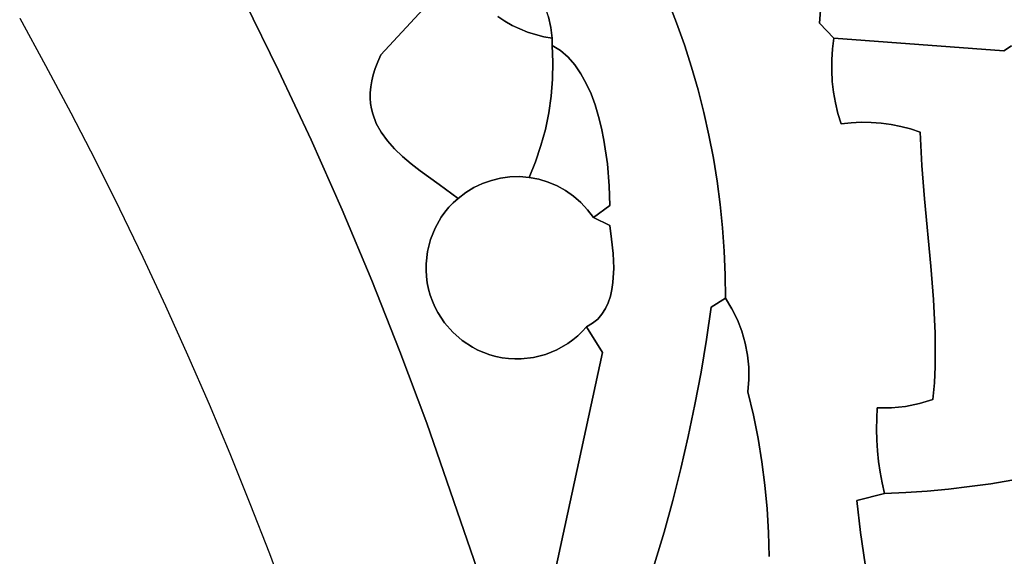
# Model space of a CAD drawing. Header units: inches. Extents: x 37.2 to 70.6, y 17.4 to 61.6.
# Tile 13 of 78: x 41.5 to 45.9, y 41.8 to 44.2. Entities that reach past the tile are written whole.
import ezdxf

# ---------------------------------------------------------------- set-up
doc = ezdxf.new("R2010")
doc.units = ezdxf.units.IN
doc.layers.add('SURFACES_FOR_SKETCHUP', color=7, linetype='Continuous')

msp = doc.modelspace()

# ---------------------------------------------------------------- linework, layer by layer
at = {"layer": 'SURFACES_FOR_SKETCHUP'}
for points, invisible_edges in [([(41.6176, 43.991), (42.3549, 44.5823), (41.5014, 44.2028)], 3), ([(42.3549, 44.5823), (41.6176, 43.991), (42.5127, 44.2767)], 3), ([(45.1185, 44.464), (45.1047, 44.3222), (45.9212, 44.0571)], 10), ([(45.9212, 44.0571), (46.044, 44.3263), (45.1185, 44.464)], 11), ([(43.8873, 44.1619), (44.3726, 44.3774), (43.8768, 44.2088)], 3), ([(44.3726, 44.3774), (43.8873, 44.1619), (44.4137, 44.2802)], 3), ([(43.6803, 44.1899), (43.8171, 44.3416), (43.6488, 44.2109)], 3), ([(43.8171, 44.3416), (43.6803, 44.1899), (43.8412, 44.2986)], 3), ([(44.4517, 44.182), (45.1047, 44.3222), (44.4137, 44.2802)], 3), ([(45.1047, 44.3222), (44.4517, 44.182), (45.0935, 44.1802)], 3), ([(45.0935, 44.1802), (45.1584, 44.1136), (45.1047, 44.3222)], 2), ([(45.1584, 44.1136), (45.9212, 44.0571), (45.1047, 44.3222)], 10), ([(45.9212, 44.0571), (46.0304, 44.1699), (46.044, 44.3263)], 11), ([(41.731, 43.7778), (42.5127, 44.2767), (41.6176, 43.991)], 3), ([(42.5127, 44.2767), (41.731, 43.7778), (42.6643, 43.9682)], 3), ([(42.6643, 43.9682), (43.1237, 44.0388), (42.5127, 44.2767)], 3), ([(43.313, 44.2434), (42.5127, 44.2767), (43.1237, 44.0388)], 3), ([(43.7131, 44.1711), (43.8412, 44.2986), (43.6803, 44.1899)], 3), ([(43.7471, 44.1547), (43.8412, 44.2986), (43.7131, 44.1711)], 3), ([(43.8412, 44.2986), (43.7471, 44.1547), (43.8613, 44.2543)], 3), ([(43.9641, 44.0282), (44.4137, 44.2802), (43.8873, 44.1619)], 11), ([(43.9947, 43.9933), (44.4137, 44.2802), (43.9641, 44.0282)], 3), ([(44.4137, 44.2802), (43.9947, 43.9933), (44.4517, 44.182)], 3), ([(43.1237, 44.0388), (43.6488, 44.2109), (43.313, 44.2434)], 3), ([(43.7821, 44.1407), (43.8613, 44.2543), (43.7471, 44.1547)], 3), ([(43.8613, 44.2543), (43.7821, 44.1407), (43.8768, 44.2088)], 3), ([(43.6488, 44.2109), (43.1237, 44.0388), (43.6803, 44.1899)], 3), ([(43.1237, 44.0388), (43.2208, 43.5824), (43.6803, 44.1899)], 11), ([(43.2595, 43.5495), (43.6803, 44.1899), (43.2208, 43.5824)], 3), ([(43.6803, 44.1899), (43.2595, 43.5495), (43.8776, 43.7781)], 11), ([(43.7131, 44.1711), (43.6803, 44.1899), (43.8776, 43.7781)], 10), ([(43.818, 44.1292), (43.8768, 44.2088), (43.7821, 44.1407)], 3), ([(43.8768, 44.2088), (43.818, 44.1292), (43.8873, 44.1619)], 3), ([(44.022, 43.9536), (44.4517, 44.182), (43.9947, 43.9933)], 3), ([(44.4517, 44.182), (44.022, 43.9536), (44.4868, 44.0828)], 3), ([(44.4868, 44.0828), (45.0935, 44.1802), (44.4517, 44.182)], 3), ([(44.5189, 43.9827), (45.0935, 44.1802), (44.4868, 44.0828)], 3), ([(44.548, 43.8816), (45.0935, 44.1802), (44.5189, 43.9827)], 3), ([(45.0935, 44.1802), (44.548, 43.8816), (45.1487, 44.0164)], 11), ([(45.152, 44.065), (45.1584, 44.1136), (45.0935, 44.1802)], 8), ([(45.1487, 44.0164), (45.152, 44.065), (45.0935, 44.1802)], 10), ([(43.8776, 43.7781), (43.8883, 43.8532), (43.7131, 44.1711)], 10), ([(43.7471, 44.1547), (43.7131, 44.1711), (43.8883, 43.8532)], 10), ([(43.8883, 43.8532), (43.8943, 43.9289), (43.7471, 44.1547)], 10), ([(43.7471, 44.1547), (43.8943, 43.9289), (43.7821, 44.1407)], 3), ([(43.7821, 44.1407), (43.8956, 44.0049), (43.818, 44.1292)], 3), ([(43.8956, 44.0049), (43.7821, 44.1407), (43.8943, 43.9289)], 3), ([(43.8547, 44.1201), (43.8873, 44.1619), (43.818, 44.1292)], 3), ([(43.8547, 44.1201), (43.8922, 44.1136), (43.8873, 44.1619)], 8), ([(43.8922, 44.1136), (43.9299, 44.0577), (43.8873, 44.1619)], 3), ([(43.9641, 44.0282), (43.8873, 44.1619), (43.9299, 44.0577)], 3), ([(46.0304, 44.1699), (45.9212, 44.0571), (46.0112, 44.1356)], 3), ([(45.9212, 44.0571), (45.9562, 44.0784), (46.0112, 44.1356)], 10), ([(43.8922, 44.0811), (43.8547, 44.1201), (43.818, 44.1292)], 9), ([(43.8922, 44.0811), (43.818, 44.1292), (43.8956, 44.0049)], 3), ([(43.8922, 44.0811), (43.8922, 44.1136), (43.8547, 44.1201)], 8), ([(43.8922, 44.1136), (43.8922, 44.0811), (43.9299, 44.0577)], 8), ([(45.152, 44.065), (45.4148, 43.7257), (45.1584, 44.1136)], 3), ([(45.9212, 44.0571), (45.1584, 44.1136), (45.4589, 43.717)], 10), ([(45.4148, 43.7257), (45.4589, 43.717), (45.1584, 44.1136)], 10), ([(43.8922, 44.0811), (43.8956, 44.0049), (43.9299, 44.0577)], 2), ([(43.9641, 44.0282), (43.9299, 44.0577), (43.8956, 44.0049)], 10), ([(44.0462, 43.91), (44.4868, 44.0828), (44.022, 43.9536)], 3), ([(44.0673, 43.8629), (44.4868, 44.0828), (44.0462, 43.91)], 3), ([(44.5189, 43.9827), (44.4868, 44.0828), (44.0673, 43.8629)], 10), ([(45.1487, 44.0164), (45.4148, 43.7257), (45.152, 44.065)], 3), ([(45.9212, 44.0571), (45.4589, 43.717), (45.5024, 43.7056)], 9), ([(45.9212, 44.0571), (45.5024, 43.7056), (45.5453, 43.6915)], 9), ([(45.5453, 43.6915), (45.5525, 43.5417), (45.9212, 44.0571)], 10), ([(45.5645, 43.3913), (45.9212, 44.0571), (45.5525, 43.5417)], 3), ([(45.5645, 43.3913), (46.9766, 43.6136), (45.9212, 44.0571)], 11), ([(45.9562, 44.0784), (45.9212, 44.0571), (46.9766, 43.6136)], 10), ([(43.1237, 44.0388), (42.6643, 43.9682), (43.1096, 44.0078)], 3), ([(43.1096, 44.0078), (42.6643, 43.9682), (43.098, 43.9778)], 3), ([(43.098, 43.9778), (43.185, 43.6166), (43.1096, 44.0078)], 3), ([(43.1096, 44.0078), (43.185, 43.6166), (43.1237, 44.0388)], 3), ([(43.2208, 43.5824), (43.1237, 44.0388), (43.185, 43.6166)], 3), ([(43.8943, 43.9289), (43.9947, 43.9933), (43.8956, 44.0049)], 3), ([(43.9641, 44.0282), (43.8956, 44.0049), (43.9947, 43.9933)], 3), ([(45.1487, 44.0164), (44.548, 43.8816), (45.1483, 43.9676)], 3), ([(45.1483, 43.9676), (45.3703, 43.7317), (45.1487, 44.0164)], 3), ([(45.4148, 43.7257), (45.1487, 44.0164), (45.3703, 43.7317)], 3), ([(41.8416, 43.5631), (42.6643, 43.9682), (41.731, 43.7778)], 3), ([(41.9493, 43.347), (42.6643, 43.9682), (41.8416, 43.5631)], 3), ([(42.6643, 43.9682), (41.9493, 43.347), (42.8098, 43.6567)], 3), ([(43.098, 43.9778), (42.6643, 43.9682), (43.089, 43.9489)], 3), ([(43.089, 43.9489), (42.6643, 43.9682), (43.0823, 43.9211)], 3), ([(43.0823, 43.9211), (42.6643, 43.9682), (43.0779, 43.8942)], 3), ([(43.0779, 43.8942), (42.6643, 43.9682), (43.0757, 43.8683)], 3), ([(42.8098, 43.6567), (43.0757, 43.8683), (42.6643, 43.9682)], 3), ([(43.089, 43.9489), (43.1529, 43.6525), (43.098, 43.9778)], 3), ([(43.185, 43.6166), (43.098, 43.9778), (43.1529, 43.6525)], 3), ([(44.022, 43.9536), (43.9947, 43.9933), (43.8943, 43.9289)], 10), ([(44.0673, 43.8629), (44.0856, 43.8133), (44.5189, 43.9827)], 10), ([(44.548, 43.8816), (44.5189, 43.9827), (44.0856, 43.8133)], 10), ([(45.1483, 43.9676), (44.548, 43.8816), (45.1509, 43.919)], 3), ([(45.1509, 43.919), (45.3703, 43.7317), (45.1483, 43.9676)], 3), ([(43.0823, 43.9211), (43.0779, 43.8942), (43.1254, 43.6904)], 10), ([(43.089, 43.9489), (43.0823, 43.9211), (43.1254, 43.6904)], 10), ([(43.1529, 43.6525), (43.089, 43.9489), (43.1254, 43.6904)], 3), ([(43.8883, 43.8532), (44.0462, 43.91), (43.8943, 43.9289)], 3), ([(44.022, 43.9536), (43.8943, 43.9289), (44.0462, 43.91)], 3), ([(44.574, 43.7798), (45.1509, 43.919), (44.548, 43.8816)], 3), ([(45.1509, 43.919), (44.574, 43.7798), (45.1565, 43.8707)], 3), ([(45.1565, 43.8707), (45.3256, 43.735), (45.1509, 43.919)], 3), ([(45.3703, 43.7317), (45.1509, 43.919), (45.3256, 43.735)], 3), ([(43.0757, 43.8683), (42.8098, 43.6567), (43.0756, 43.8433)], 3), ([(43.0757, 43.8683), (43.0756, 43.8433), (43.1031, 43.7306)], 10), ([(43.0779, 43.8942), (43.0757, 43.8683), (43.1031, 43.7306)], 10), ([(43.1031, 43.7306), (43.1254, 43.6904), (43.0779, 43.8942)], 10), ([(44.0673, 43.8629), (44.0462, 43.91), (43.8883, 43.8532)], 10), ([(44.0856, 43.8133), (44.1013, 43.7616), (44.548, 43.8816)], 10), ([(44.1013, 43.7616), (44.1145, 43.7087), (44.548, 43.8816)], 10), ([(44.574, 43.7798), (44.548, 43.8816), (44.1145, 43.7087)], 10), ([(45.1565, 43.8707), (44.574, 43.7798), (45.165, 43.8227)], 3), ([(45.165, 43.8227), (45.2807, 43.7356), (45.1565, 43.8707)], 3), ([(45.3256, 43.735), (45.1565, 43.8707), (45.2807, 43.7356)], 3), ([(43.0756, 43.8433), (42.8098, 43.6567), (43.0775, 43.8192)], 3), ([(43.0869, 43.7734), (43.1031, 43.7306), (43.0756, 43.8433)], 10), ([(43.0775, 43.8192), (43.0869, 43.7734), (43.0756, 43.8433)], 3), ([(43.8776, 43.7781), (44.0856, 43.8133), (43.8883, 43.8532)], 3), ([(44.0673, 43.8629), (43.8883, 43.8532), (44.0856, 43.8133)], 3), ([(43.0775, 43.8192), (42.8098, 43.6567), (43.0813, 43.7959)], 3), ([(43.0813, 43.7959), (42.8098, 43.6567), (43.0869, 43.7734)], 3), ([(43.0775, 43.8192), (43.0813, 43.7959), (43.0869, 43.7734)], 8), ([(44.1013, 43.7616), (44.0856, 43.8133), (43.8776, 43.7781)], 10), ([(44.1145, 43.7087), (44.1255, 43.6553), (44.574, 43.7798)], 10), ([(44.597, 43.6773), (44.574, 43.7798), (44.1255, 43.6553)], 10), ([(44.597, 43.6773), (45.165, 43.8227), (44.574, 43.7798)], 3), ([(45.165, 43.8227), (44.597, 43.6773), (45.1765, 43.7753)], 3), ([(45.1765, 43.7753), (45.2357, 43.7334), (45.165, 43.8227)], 3), ([(45.2807, 43.7356), (45.165, 43.8227), (45.2357, 43.7334)], 3), ([(43.0869, 43.7734), (42.8098, 43.6567), (43.1031, 43.7306)], 3), ([(43.6197, 43.4746), (43.8776, 43.7781), (43.2595, 43.5495)], 11), ([(43.8776, 43.7781), (43.6197, 43.4746), (43.8624, 43.7038)], 3), ([(43.8624, 43.7038), (44.1013, 43.7616), (43.8776, 43.7781)], 3), ([(44.1145, 43.7087), (44.1013, 43.7616), (43.8624, 43.7038)], 10), ([(44.617, 43.5741), (45.1765, 43.7753), (44.597, 43.6773)], 3), ([(45.1765, 43.7753), (44.617, 43.5741), (45.1909, 43.7285)], 3), ([(45.1765, 43.7753), (45.1909, 43.7285), (45.2357, 43.7334)], 8), ([(45.2357, 43.7334), (45.5645, 43.3913), (45.2807, 43.7356)], 3), ([(45.3256, 43.735), (45.2807, 43.7356), (45.5525, 43.5417)], 10), ([(45.5645, 43.3913), (45.5525, 43.5417), (45.2807, 43.7356)], 10), ([(45.3703, 43.7317), (45.3256, 43.735), (45.5525, 43.5417)], 10), ([(43.1031, 43.7306), (42.8098, 43.6567), (43.1254, 43.6904)], 3), ([(43.1254, 43.6904), (42.8098, 43.6567), (43.1529, 43.6525)], 3), ([(43.6611, 43.4845), (43.8624, 43.7038), (43.6197, 43.4746)], 3), ([(43.8624, 43.7038), (43.6611, 43.4845), (43.8425, 43.6305)], 3), ([(43.8425, 43.6305), (44.1255, 43.6553), (43.8624, 43.7038)], 3), ([(44.1145, 43.7087), (43.8624, 43.7038), (44.1255, 43.6553)], 3), ([(44.6338, 43.4703), (45.1909, 43.7285), (44.617, 43.5741)], 3), ([(44.6476, 43.3659), (45.1909, 43.7285), (44.6338, 43.4703)], 3), ([(44.6582, 43.2612), (45.1909, 43.7285), (44.6476, 43.3659)], 3), ([(45.1909, 43.7285), (44.6582, 43.2612), (45.5645, 43.3913)], 11), ([(45.1909, 43.7285), (45.5645, 43.3913), (45.2357, 43.7334)], 3), ([(45.3703, 43.7317), (45.5525, 43.5417), (45.4148, 43.7257)], 3), ([(45.4148, 43.7257), (45.5525, 43.5417), (45.4589, 43.717)], 3), ([(45.5024, 43.7056), (45.4589, 43.717), (45.5525, 43.5417)], 10), ([(45.5453, 43.6915), (45.5024, 43.7056), (45.5525, 43.5417)], 2), ([(42.0542, 43.1296), (42.8098, 43.6567), (41.9493, 43.347)], 3), ([(42.8098, 43.6567), (42.0542, 43.1296), (42.9491, 43.3424)], 3), ([(42.9491, 43.3424), (43.1529, 43.6525), (42.8098, 43.6567)], 3), ([(43.1529, 43.6525), (42.9491, 43.3424), (43.185, 43.6166)], 3), ([(43.9152, 43.45), (44.1255, 43.6553), (43.8425, 43.6305)], 11), ([(44.1255, 43.6553), (43.9152, 43.45), (44.141, 43.5494)], 3), ([(44.1255, 43.6553), (44.141, 43.5494), (44.597, 43.6773)], 10), ([(44.597, 43.6773), (44.141, 43.5494), (44.617, 43.5741)], 3), ([(43.185, 43.6166), (42.9491, 43.3424), (43.2208, 43.5824)], 3), ([(43.7034, 43.4901), (43.8425, 43.6305), (43.6611, 43.4845)], 3), ([(43.8182, 43.5584), (43.8425, 43.6305), (43.7034, 43.4901)], 10), ([(43.8182, 43.5584), (43.8749, 43.467), (43.8425, 43.6305)], 3), ([(43.9152, 43.45), (43.8425, 43.6305), (43.8749, 43.467)], 3), ([(46.9766, 43.6136), (45.5645, 43.3913), (46.9831, 43.2045)], 11), ([(43.2208, 43.5824), (42.9491, 43.3424), (43.2595, 43.5495)], 3), ([(43.7462, 43.4912), (43.8182, 43.5584), (43.7034, 43.4901)], 3), ([(43.7893, 43.4878), (43.8182, 43.5584), (43.7462, 43.4912)], 2), ([(43.8182, 43.5584), (43.7893, 43.4878), (43.8329, 43.4797)], 8), ([(43.8182, 43.5584), (43.8329, 43.4797), (43.8749, 43.467)], 9), ([(44.1494, 43.4495), (44.617, 43.5741), (44.141, 43.5494)], 3), ([(44.617, 43.5741), (44.1494, 43.4495), (44.6338, 43.4703)], 3), ([(43.2595, 43.5495), (42.9491, 43.3424), (43.3004, 43.5177)], 3), ([(43.3672, 43.2603), (43.3004, 43.5177), (42.9491, 43.3424)], 11), ([(43.3004, 43.5177), (43.6197, 43.4746), (43.2595, 43.5495)], 3), ([(43.3004, 43.5177), (43.3949, 43.3088), (43.3856, 43.4556)], 3), ([(43.3949, 43.3088), (43.3004, 43.5177), (43.3672, 43.2603)], 3), ([(43.3856, 43.4556), (43.5796, 43.4604), (43.3004, 43.5177)], 3), ([(43.6197, 43.4746), (43.3004, 43.5177), (43.5796, 43.4604)], 3), ([(43.9533, 43.4288), (44.141, 43.5494), (43.9152, 43.45)], 3), ([(43.9889, 43.4037), (44.141, 43.5494), (43.9533, 43.4288)], 3), ([(44.141, 43.5494), (43.9889, 43.4037), (44.1494, 43.4495)], 3), ([(43.6197, 43.4746), (43.4702, 43.3935), (43.7893, 43.4878)], 11), ([(43.9533, 43.4288), (43.7893, 43.4878), (43.4702, 43.3935)], 11), ([(43.6197, 43.4746), (43.5796, 43.4604), (43.4702, 43.3935)], 10), ([(43.6197, 43.4746), (43.7893, 43.4878), (43.6611, 43.4845)], 3), ([(43.7034, 43.4901), (43.6611, 43.4845), (43.7462, 43.4912)], 2), ([(43.7893, 43.4878), (43.7462, 43.4912), (43.6611, 43.4845)], 10), ([(43.9533, 43.4288), (43.9152, 43.45), (43.7893, 43.4878)], 10), ([(43.7893, 43.4878), (43.9152, 43.45), (43.8329, 43.4797)], 3), ([(43.8749, 43.467), (43.8329, 43.4797), (43.9152, 43.45)], 2), ([(44.1519, 43.3613), (44.6338, 43.4703), (44.1494, 43.4495)], 3), ([(44.6338, 43.4703), (44.1519, 43.3613), (44.6476, 43.3659)], 3), ([(43.3856, 43.4556), (43.5411, 43.4421), (43.5796, 43.4604)], 9), ([(43.4702, 43.3935), (43.3856, 43.4556), (43.4489, 43.3742)], 2), ([(43.4489, 43.3742), (43.3856, 43.4556), (43.4293, 43.3535)], 3), ([(43.4293, 43.3535), (43.3856, 43.4556), (43.4113, 43.3317)], 3), ([(43.4113, 43.3317), (43.3856, 43.4556), (43.3949, 43.3088)], 3), ([(43.3856, 43.4556), (43.4702, 43.3935), (43.5045, 43.4198)], 8), ([(43.3856, 43.4556), (43.5045, 43.4198), (43.5411, 43.4421)], 9), ([(43.4702, 43.3935), (43.5796, 43.4604), (43.5045, 43.4198)], 3), ([(43.4702, 43.3935), (43.6402, 42.6836), (43.9533, 43.4288)], 11), ([(43.5411, 43.4421), (43.5045, 43.4198), (43.5796, 43.4604)], 2), ([(43.8625, 42.6924), (43.9533, 43.4288), (43.6402, 42.6836)], 11), ([(44.0474, 42.8161), (43.9533, 43.4288), (43.8625, 42.6924)], 11), ([(43.9533, 43.4288), (44.0778, 43.307), (43.9889, 43.4037)], 3), ([(44.0778, 43.307), (43.9533, 43.4288), (44.0474, 42.8161)], 11), ([(44.0218, 43.3749), (44.1494, 43.4495), (43.9889, 43.4037)], 3), ([(44.0515, 43.3426), (44.1494, 43.4495), (44.0218, 43.3749)], 3), ([(44.1494, 43.4495), (44.0515, 43.3426), (44.1519, 43.3613)], 3), ([(43.3375, 42.9864), (43.6402, 42.6836), (43.4702, 43.3935)], 11), ([(43.3375, 42.9864), (43.4702, 43.3935), (43.3464, 43.2087)], 11), ([(43.3672, 43.2603), (43.3464, 43.2087), (43.4702, 43.3935)], 10), ([(43.4702, 43.3935), (43.4489, 43.3742), (43.3672, 43.2603)], 10), ([(44.0218, 43.3749), (43.9889, 43.4037), (44.0515, 43.3426)], 2), ([(44.0778, 43.307), (44.0515, 43.3426), (43.9889, 43.4037)], 10), ([(44.6658, 43.156), (45.5645, 43.3913), (44.6582, 43.2612)], 3), ([(45.5645, 43.3913), (44.6658, 43.156), (45.5933, 43.0894)], 3), ([(45.5933, 43.0894), (46.9831, 43.2045), (45.5645, 43.3913)], 3), ([(42.1562, 42.9109), (42.9491, 43.3424), (42.0542, 43.1296)], 3), ([(42.9491, 43.3424), (42.1562, 42.9109), (43.0822, 43.0253)], 3), ([(43.3464, 43.2087), (43.3672, 43.2603), (42.9491, 43.3424)], 10), ([(43.3328, 43.1547), (43.3464, 43.2087), (42.9491, 43.3424)], 10), ([(42.9491, 43.3424), (43.0822, 43.0253), (43.3328, 43.1547)], 10), ([(43.3949, 43.3088), (43.3672, 43.2603), (43.4489, 43.3742)], 10), ([(43.4293, 43.3535), (43.3949, 43.3088), (43.4489, 43.3742)], 3), ([(43.4293, 43.3535), (43.4113, 43.3317), (43.3949, 43.3088)], 8), ([(44.0778, 43.307), (44.1519, 43.3613), (44.0515, 43.3426)], 2), ([(44.1519, 43.3613), (44.0778, 43.307), (44.1519, 43.2719)], 8), ([(44.1519, 43.2719), (44.6476, 43.3659), (44.1519, 43.3613)], 11), ([(44.6476, 43.3659), (44.1519, 43.2719), (44.6582, 43.2612)], 3), ([(44.0778, 43.307), (44.0474, 42.8161), (44.1691, 43.0799)], 11), ([(44.1599, 43.2109), (44.1519, 43.2719), (44.0778, 43.307)], 8), ([(44.1691, 43.0799), (44.1664, 43.1461), (44.0778, 43.307)], 10), ([(44.1599, 43.2109), (44.0778, 43.307), (44.1664, 43.1461)], 3), ([(44.1599, 43.2109), (44.6582, 43.2612), (44.1519, 43.2719)], 3), ([(44.1664, 43.1461), (44.6582, 43.2612), (44.1599, 43.2109)], 3), ([(44.6582, 43.2612), (44.1664, 43.1461), (44.6658, 43.156)], 3), ([(43.3464, 43.2087), (43.3328, 43.1547), (43.3375, 42.9864)], 10), ([(46.9831, 43.2045), (45.5933, 43.0894), (46.9766, 42.9253)], 3), ([(43.3266, 43.0992), (43.3328, 43.1547), (43.0822, 43.0253)], 10), ([(43.3266, 43.0992), (43.3318, 43.0146), (43.3328, 43.1547)], 3), ([(43.3318, 43.0146), (43.3375, 42.9864), (43.3328, 43.1547)], 10), ([(44.1664, 43.1461), (44.1691, 43.0799), (44.6658, 43.156)], 10), ([(44.6702, 43.0505), (44.6658, 43.156), (44.1691, 43.0799)], 10), ([(44.6702, 43.0505), (45.5933, 43.0894), (44.6658, 43.156)], 3), ([(43.3263, 43.0711), (43.3266, 43.0992), (43.0822, 43.0253)], 10), ([(43.3266, 43.0992), (43.3263, 43.0711), (43.3281, 43.0428)], 8), ([(43.3281, 43.0428), (43.3318, 43.0146), (43.3266, 43.0992)], 10), ([(44.1659, 43.0149), (44.1691, 43.0799), (44.0474, 42.8161)], 10), ([(44.1659, 43.0149), (44.6064, 42.9055), (44.1691, 43.0799)], 3), ([(44.6064, 42.9055), (44.6702, 43.0505), (44.1691, 43.0799)], 11), ([(44.7251, 42.8477), (45.5933, 43.0894), (44.6702, 43.0505)], 11), ([(44.7251, 42.8477), (44.7451, 42.7963), (45.5933, 43.0894)], 10), ([(45.6053, 42.9385), (45.5933, 43.0894), (44.7451, 42.7963)], 10), ([(45.5933, 43.0894), (45.6053, 42.9385), (46.9766, 42.9253)], 10), ([(43.3281, 43.0428), (43.3263, 43.0711), (43.0822, 43.0253)], 10), ([(43.3281, 43.0428), (43.0822, 43.0253), (43.3318, 43.0146)], 3), ([(44.6064, 42.9055), (44.6714, 42.9447), (44.6702, 43.0505)], 8), ([(44.6702, 43.0505), (44.6714, 42.9447), (44.7005, 42.8973)], 8), ([(44.6702, 43.0505), (44.7005, 42.8973), (44.7251, 42.8477)], 9), ([(42.2554, 42.6908), (43.0822, 43.0253), (42.1562, 42.9109)], 3), ([(42.3517, 42.4695), (43.0822, 43.0253), (42.2554, 42.6908)], 3), ([(43.0822, 43.0253), (42.3517, 42.4695), (43.2089, 42.7057)], 3), ([(43.3318, 43.0146), (43.0822, 43.0253), (43.3375, 42.9864)], 3), ([(43.3375, 42.9864), (43.0822, 43.0253), (43.3452, 42.9587)], 3), ([(43.2089, 42.7057), (43.3547, 42.9318), (43.0822, 43.0253)], 3), ([(43.3452, 42.9587), (43.0822, 43.0253), (43.3547, 42.9318)], 3), ([(43.3375, 42.9864), (43.3452, 42.9587), (43.4095, 42.8342)], 10), ([(43.4461, 42.7923), (43.3375, 42.9864), (43.4095, 42.8342)], 3), ([(43.3375, 42.9864), (43.4461, 42.7923), (43.6402, 42.6836)], 11), ([(44.1659, 43.0149), (44.0474, 42.8161), (44.1613, 42.9836)], 3), ([(44.1613, 42.9836), (44.0474, 42.8161), (44.1544, 42.9535)], 3), ([(44.1544, 42.9535), (44.6064, 42.9055), (44.1613, 42.9836)], 3), ([(44.1613, 42.9836), (44.6064, 42.9055), (44.1659, 43.0149)], 3), ([(43.3789, 42.8809), (43.4095, 42.8342), (43.3452, 42.9587)], 10), ([(43.3547, 42.9318), (43.3789, 42.8809), (43.3452, 42.9587)], 3), ([(44.1448, 42.925), (44.1544, 42.9535), (44.0474, 42.8161)], 10), ([(44.1544, 42.9535), (44.1448, 42.925), (44.6064, 42.9055)], 10), ([(44.6714, 42.9447), (44.6064, 42.9055), (44.7005, 42.8973)], 2), ([(44.7451, 42.7963), (44.7603, 42.7435), (45.6053, 42.9385)], 10), ([(45.3532, 42.4532), (45.6053, 42.9385), (44.7603, 42.7435)], 11), ([(45.6053, 42.9385), (45.3532, 42.4532), (45.6126, 42.7882)], 3), ([(45.6053, 42.9385), (45.6126, 42.7882), (46.9766, 42.9253)], 10), ([(43.3547, 42.9318), (43.2089, 42.7057), (43.3659, 42.9059)], 3), ([(43.3659, 42.9059), (43.2089, 42.7057), (43.3789, 42.8809)], 3), ([(43.3547, 42.9318), (43.3659, 42.9059), (43.3789, 42.8809)], 8), ([(44.1448, 42.925), (44.0474, 42.8161), (44.1323, 42.8982)], 3), ([(44.1323, 42.8982), (44.0474, 42.8161), (44.1166, 42.8737)], 3), ([(44.1323, 42.8982), (44.1166, 42.8737), (44.1194, 42.7017)], 10), ([(44.1323, 42.8982), (44.1194, 42.7017), (44.5855, 42.7591)], 11), ([(44.1448, 42.925), (44.1323, 42.8982), (44.5855, 42.7591)], 10), ([(44.5855, 42.7591), (44.6064, 42.9055), (44.1448, 42.925)], 10), ([(44.5855, 42.7591), (44.7251, 42.8477), (44.6064, 42.9055)], 3), ([(44.7005, 42.8973), (44.6064, 42.9055), (44.7251, 42.8477)], 3), ([(46.1454, 42.1655), (46.9766, 42.9253), (45.6126, 42.7882)], 11), ([(43.3789, 42.8809), (43.2089, 42.7057), (43.4095, 42.8342)], 3), ([(44.0745, 42.8323), (44.1166, 42.8737), (44.0474, 42.8161)], 3), ([(44.0745, 42.8323), (44.0974, 42.8516), (44.1166, 42.8737)], 8), ([(44.0974, 42.8516), (44.0745, 42.8323), (44.1194, 42.7017)], 10), ([(44.1166, 42.8737), (44.0974, 42.8516), (44.1194, 42.7017)], 10), ([(43.4095, 42.8342), (43.2089, 42.7057), (43.4461, 42.7923)], 3), ([(43.8625, 42.6924), (43.9142, 42.7132), (44.0474, 42.8161)], 10), ([(44.028, 42.7949), (44.0474, 42.8161), (43.9142, 42.7132)], 10), ([(44.1194, 42.7017), (44.0474, 42.8161), (44.028, 42.7949)], 8), ([(44.0745, 42.8323), (44.0474, 42.8161), (44.1194, 42.7017)], 8), ([(44.7451, 42.7963), (44.7251, 42.8477), (44.5855, 42.7591)], 10), ([(43.4461, 42.7923), (43.2089, 42.7057), (43.488, 42.7557)], 3), ([(43.4461, 42.7923), (43.488, 42.7557), (43.6402, 42.6836)], 10), ([(43.9627, 42.7409), (44.028, 42.7949), (43.9142, 42.7132)], 3), ([(44.0074, 42.7753), (44.028, 42.7949), (43.9627, 42.7409)], 10), ([(43.9627, 42.7409), (43.9856, 42.7573), (44.0074, 42.7753)], 8), ([(44.1194, 42.7017), (44.0074, 42.7753), (43.9856, 42.7573)], 9), ([(44.1194, 42.7017), (44.028, 42.7949), (44.0074, 42.7753)], 9), ([(44.7603, 42.7435), (44.7451, 42.7963), (44.5855, 42.7591)], 10), ([(45.6137, 42.7133), (45.6126, 42.7882), (45.3532, 42.4532)], 10), ([(45.6126, 42.7882), (45.6137, 42.7133), (46.1454, 42.1655)], 10), ([(43.3293, 42.3834), (43.488, 42.7557), (43.2089, 42.7057)], 3), ([(43.3293, 42.3834), (43.5348, 42.725), (43.488, 42.7557)], 9), ([(43.3293, 42.3834), (43.5597, 42.712), (43.5348, 42.725)], 9), ([(43.5348, 42.725), (43.6125, 42.6912), (43.488, 42.7557)], 3), ([(43.6402, 42.6836), (43.488, 42.7557), (43.6125, 42.6912)], 3), ([(43.5857, 42.7008), (43.6125, 42.6912), (43.5348, 42.725)], 10), ([(43.5348, 42.725), (43.5597, 42.712), (43.5857, 42.7008)], 8), ([(44.1194, 42.7017), (43.9627, 42.7409), (43.9142, 42.7132)], 9), ([(44.1194, 42.7017), (43.9856, 42.7573), (43.9627, 42.7409)], 9), ([(44.5614, 42.6133), (44.5855, 42.7591), (44.1194, 42.7017)], 10), ([(44.5614, 42.6133), (44.7707, 42.6894), (44.5855, 42.7591)], 3), ([(44.7603, 42.7435), (44.5855, 42.7591), (44.7707, 42.6894)], 3), ([(44.7603, 42.7435), (44.7707, 42.6894), (45.3532, 42.4532)], 10), ([(42.445, 42.2469), (43.2089, 42.7057), (42.3517, 42.4695)], 3), ([(43.2089, 42.7057), (42.445, 42.2469), (43.3293, 42.3834)], 3), ([(43.3293, 42.3834), (43.5857, 42.7008), (43.5597, 42.712)], 9), ([(43.3293, 42.3834), (43.6125, 42.6912), (43.5857, 42.7008)], 9), ([(43.3293, 42.3834), (43.6402, 42.6836), (43.6125, 42.6912)], 9), ([(43.3293, 42.3834), (43.6684, 42.6778), (43.6402, 42.6836)], 9), ([(43.3293, 42.3834), (43.6967, 42.6741), (43.6684, 42.6778)], 9), ([(43.3293, 42.3834), (43.7249, 42.6724), (43.6967, 42.6741)], 9), ([(43.8086, 42.6788), (43.8625, 42.6924), (43.6402, 42.6836)], 10), ([(43.6402, 42.6836), (43.6684, 42.6778), (43.8086, 42.6788)], 10), ([(43.753, 42.6726), (43.8086, 42.6788), (43.6684, 42.6778)], 10), ([(43.6967, 42.6741), (43.753, 42.6726), (43.6684, 42.6778)], 3), ([(43.6967, 42.6741), (43.7249, 42.6724), (43.753, 42.6726)], 8), ([(43.8086, 42.6788), (43.753, 42.6726), (43.8941, 41.6646)], 10), ([(43.8086, 42.6788), (43.8941, 41.6646), (43.8625, 42.6924)], 3), ([(44.1194, 42.7017), (43.9142, 42.7132), (43.8625, 42.6924)], 9), ([(44.1194, 42.7017), (43.8625, 42.6924), (43.8941, 41.6646)], 3), ([(44.1194, 42.7017), (43.8941, 41.6646), (44.4346, 42.0361)], 10), ([(44.5041, 42.3234), (44.5343, 42.468), (44.1194, 42.7017)], 10), ([(44.5343, 42.468), (44.5614, 42.6133), (44.1194, 42.7017)], 10), ([(44.4709, 42.1794), (44.1194, 42.7017), (44.4346, 42.0361)], 3), ([(44.5041, 42.3234), (44.1194, 42.7017), (44.4709, 42.1794)], 3), ([(44.7707, 42.6894), (44.5614, 42.6133), (44.7762, 42.6346)], 3), ([(44.7707, 42.6894), (44.7762, 42.6346), (45.3532, 42.4532)], 10), ([(45.3532, 42.4532), (45.4169, 42.4527), (45.6137, 42.7133)], 10), ([(45.6127, 42.6387), (45.6137, 42.7133), (45.4169, 42.4527)], 10), ([(45.6137, 42.7133), (45.6127, 42.6387), (46.1454, 42.1655)], 10), ([(43.3293, 42.3834), (43.8941, 41.6646), (43.753, 42.6726)], 11), ([(43.3293, 42.3834), (43.753, 42.6726), (43.7249, 42.6724)], 9), ([(44.7767, 42.5792), (44.7762, 42.6346), (44.5614, 42.6133)], 10), ([(44.7762, 42.6346), (44.7767, 42.5792), (45.3532, 42.4532)], 10), ([(45.4801, 42.4588), (45.6127, 42.6387), (45.4169, 42.4527)], 3), ([(45.6127, 42.6387), (45.4801, 42.4588), (45.6093, 42.5643)], 3), ([(45.6127, 42.6387), (45.6093, 42.5643), (46.1454, 42.1655)], 10), ([(44.5614, 42.6133), (44.5343, 42.468), (44.7721, 42.5237)], 10), ([(44.7721, 42.5237), (44.7767, 42.5792), (44.5614, 42.6133)], 10), ([(44.7767, 42.5792), (44.7721, 42.5237), (44.7965, 42.4198)], 8), ([(44.7767, 42.5792), (44.7965, 42.4198), (45.3532, 42.4532)], 11), ([(45.5424, 42.4713), (45.6093, 42.5643), (45.4801, 42.4588)], 3), ([(45.5424, 42.4713), (45.6032, 42.4902), (45.6093, 42.5643)], 8), ([(45.6032, 42.4902), (46.0516, 42.1453), (45.6093, 42.5643)], 3), ([(46.1454, 42.1655), (45.6093, 42.5643), (46.0516, 42.1453)], 3), ([(44.7721, 42.5237), (44.5343, 42.468), (44.7965, 42.4198)], 3), ([(44.5041, 42.3234), (44.7965, 42.4198), (44.5343, 42.468)], 3), ([(45.3503, 42.4047), (45.3532, 42.4532), (44.7965, 42.4198)], 10), ([(45.4169, 42.4527), (45.3495, 42.3562), (45.4801, 42.4588)], 3), ([(45.3506, 42.3077), (45.4801, 42.4588), (45.3495, 42.3562)], 3), ([(45.3503, 42.4047), (45.3495, 42.3562), (45.4169, 42.4527)], 10), ([(45.3532, 42.4532), (45.3503, 42.4047), (45.4169, 42.4527)], 2), ([(45.3537, 42.2593), (45.4801, 42.4588), (45.3506, 42.3077)], 3), ([(45.3537, 42.2593), (45.5772, 42.0786), (45.5424, 42.4713)], 11), ([(45.4801, 42.4588), (45.3537, 42.2593), (45.5424, 42.4713)], 3), ([(45.5424, 42.4713), (45.6727, 42.0873), (45.6032, 42.4902)], 3), ([(45.6727, 42.0873), (45.5424, 42.4713), (45.5772, 42.0786)], 3), ([(45.8628, 42.1117), (45.9574, 42.1274), (45.6032, 42.4902)], 10), ([(45.7679, 42.0984), (45.8628, 42.1117), (45.6032, 42.4902)], 10), ([(46.0516, 42.1453), (45.6032, 42.4902), (45.9574, 42.1274)], 3), ([(45.7679, 42.0984), (45.6032, 42.4902), (45.6727, 42.0873)], 3), ([(44.7965, 42.4198), (44.5041, 42.3234), (44.8173, 42.3152)], 3), ([(44.7965, 42.4198), (44.8173, 42.3152), (45.3503, 42.4047)], 10), ([(42.5355, 42.0231), (43.3293, 42.3834), (42.445, 42.2469)], 3), ([(42.6231, 41.7981), (43.3293, 42.3834), (42.5355, 42.0231)], 3), ([(42.6231, 41.7981), (42.7077, 41.572), (43.3293, 42.3834)], 10), ([(43.6298, 41.514), (43.3293, 42.3834), (42.7077, 41.572)], 10), ([(43.6298, 41.514), (43.8941, 41.6646), (43.3293, 42.3834)], 3), ([(45.3495, 42.3562), (45.3503, 42.4047), (44.8173, 42.3152)], 10), ([(44.5041, 42.3234), (44.4709, 42.1794), (44.8345, 42.21)], 10), ([(44.8345, 42.21), (44.8173, 42.3152), (44.5041, 42.3234)], 10), ([(45.3506, 42.3077), (45.3495, 42.3562), (44.8173, 42.3152)], 10), ([(44.8173, 42.3152), (44.8345, 42.21), (45.3506, 42.3077)], 10), ([(45.3537, 42.2593), (45.3506, 42.3077), (44.8345, 42.21)], 10), ([(45.261, 42.0357), (45.3537, 42.2593), (44.8345, 42.21)], 11), ([(45.261, 42.0357), (45.3587, 42.2111), (45.3537, 42.2593)], 9), ([(45.3537, 42.2593), (45.3587, 42.2111), (45.5772, 42.0786)], 10), ([(44.8481, 42.1043), (44.8345, 42.21), (44.4709, 42.1794)], 10), ([(44.8345, 42.21), (44.8481, 42.1043), (45.261, 42.0357)], 10), ([(45.261, 42.0357), (45.3658, 42.1632), (45.3587, 42.2111)], 9), ([(45.4815, 42.0722), (45.5772, 42.0786), (45.3587, 42.2111)], 10), ([(45.3658, 42.1632), (45.4815, 42.0722), (45.3587, 42.2111)], 3), ([(44.4709, 42.1794), (44.4346, 42.0361), (44.8481, 42.1043)], 10), ([(45.261, 42.0357), (45.3747, 42.1155), (45.3658, 42.1632)], 9), ([(45.3747, 42.1155), (45.4815, 42.0722), (45.3658, 42.1632)], 3), ([(44.8581, 41.9983), (44.8481, 42.1043), (44.4346, 42.0361)], 10), ([(44.8481, 42.1043), (44.8581, 41.9983), (45.261, 42.0357)], 10), ([(45.261, 42.0357), (45.3857, 42.0681), (45.3747, 42.1155)], 8), ([(45.6727, 42.0873), (45.3216, 41.6079), (45.7679, 42.0984)], 3), ([(45.3478, 41.4664), (45.7679, 42.0984), (45.3216, 41.6079)], 3), ([(46.2566, 41.7854), (45.7679, 42.0984), (45.3478, 41.4664)], 11), ([(45.3857, 42.0681), (45.4815, 42.0722), (45.3747, 42.1155)], 2), ([(45.7679, 42.0984), (46.2566, 41.7854), (45.8628, 42.1117)], 3), ([(45.8628, 42.1117), (46.222, 41.9128), (45.9574, 42.1274)], 3), ([(46.222, 41.9128), (45.8628, 42.1117), (46.2566, 41.7854)], 3), ([(45.3857, 42.0681), (45.261, 42.0357), (45.2781, 41.8926)], 8), ([(45.2781, 41.8926), (45.2983, 41.75), (45.4815, 42.0722)], 10), ([(45.4815, 42.0722), (45.3857, 42.0681), (45.2781, 41.8926)], 10), ([(45.4815, 42.0722), (45.2983, 41.75), (45.5772, 42.0786)], 3), ([(45.3216, 41.6079), (45.5772, 42.0786), (45.2983, 41.75)], 3), ([(45.5772, 42.0786), (45.3216, 41.6079), (45.6727, 42.0873)], 3), ([(44.3953, 41.8937), (44.4346, 42.0361), (43.8941, 41.6646)], 10), ([(44.4346, 42.0361), (44.3953, 41.8937), (44.8644, 41.8919)], 10), ([(44.8581, 41.9983), (44.4346, 42.0361), (44.8644, 41.8919)], 3), ([(44.8581, 41.9983), (44.8644, 41.8919), (45.261, 42.0357)], 10), ([(45.2781, 41.8926), (45.261, 42.0357), (44.8644, 41.8919)], 10), ([(44.353, 41.752), (44.3953, 41.8937), (43.8941, 41.6646)], 10), ([(44.3953, 41.8937), (44.353, 41.752), (44.8671, 41.7852)], 10), ([(44.8671, 41.7852), (44.8644, 41.8919), (44.3953, 41.8937)], 10), ([(44.8644, 41.8919), (44.8671, 41.7852), (45.2781, 41.8926)], 10), ([(45.2983, 41.75), (45.2781, 41.8926), (44.8671, 41.7852)], 10), ([(46.2887, 41.6573), (46.2566, 41.7854), (45.3478, 41.4664)], 10)]:
    msp.add_3dface(points, dxfattribs=dict(at, invisible_edges=invisible_edges))

doc.saveas('drawing.dxf')
